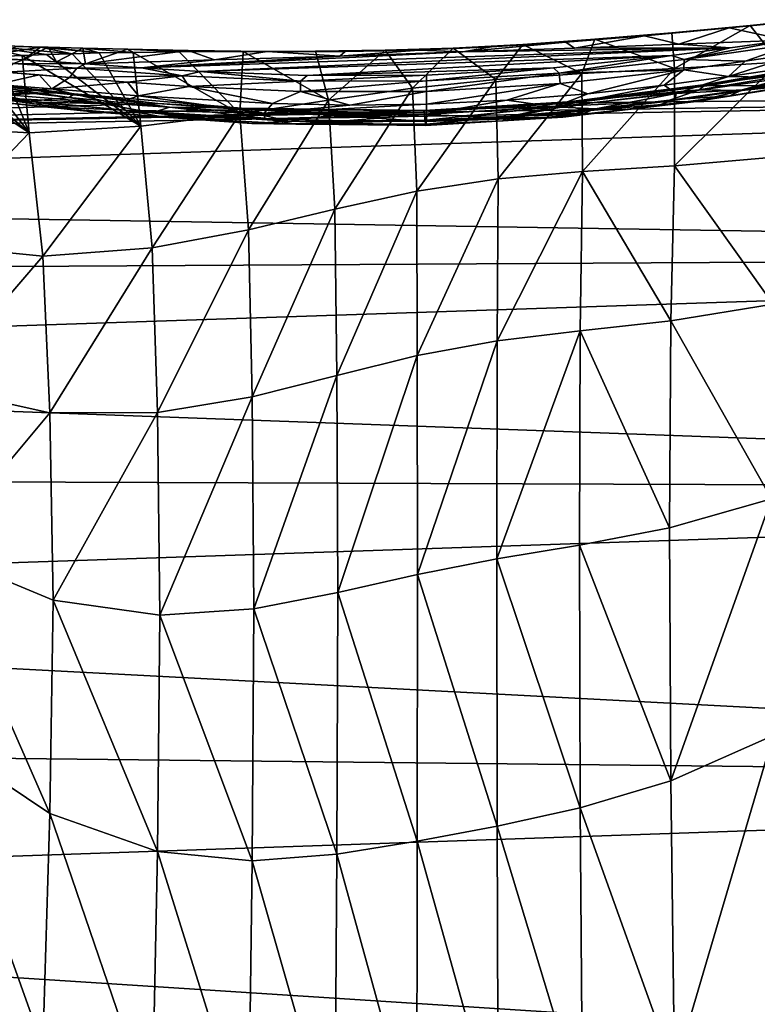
# Model space of a CAD drawing. Header units: millimetres. Extents: x -151 to 151, y -40 to 44.
# Tile 28 of 124: x -132 to -122, y 8 to 21. Entities that reach past the tile are written whole.
import ezdxf

# ---------------------------------------------------------------- set-up
doc = ezdxf.new("R2010")
doc.units = ezdxf.units.MM
doc.header["$LTSCALE"] = 45.597872
for name, color, linetype in [('280', 7, 'CONTINUOUS'), ('286', 7, 'CONTINUOUS'), ('299', 7, 'CONTINUOUS'), ('347', 7, 'CONTINUOUS'), ('348', 7, 'CONTINUOUS'), ('349', 7, 'CONTINUOUS'), ('350', 7, 'CONTINUOUS'), ('373', 7, 'CONTINUOUS'), ('374', 7, 'CONTINUOUS'), ('385', 7, 'CONTINUOUS'), ('386', 7, 'CONTINUOUS'), ('404', 7, 'CONTINUOUS'), ('405', 7, 'CONTINUOUS'), ('417', 7, 'CONTINUOUS'), ('418', 7, 'CONTINUOUS'), ('422', 7, 'CONTINUOUS'), ('481', 7, 'CONTINUOUS'), ('526', 7, 'CONTINUOUS'), ('527', 7, 'CONTINUOUS'), ('528', 7, 'CONTINUOUS')]:
    doc.layers.add(name, color=color, linetype=linetype)

msp = doc.modelspace()

# ---------------------------------------------------------------- linework, layer by layer
at = {"layer": '280', "color": 7, "linetype": 'CONTINUOUS', "true_color": 0xa2afbf}
for points in [[(-126.115, 20.479, -2.723), (-122.673, 20.533, -3.193), (-130.25, 20.276, -3.123), (-126.115, 20.479, -2.723)], [(-130.25, 20.276, -3.123), (-122.673, 20.533, -3.193), (-129.491, 20.229, -3.57), (-130.25, 20.276, -3.123)], [(-122.673, 20.533, -3.193), (-123.43, 20.434, -3.627), (-129.491, 20.229, -3.57), (-122.673, 20.533, -3.193)], [(-124.68, 20.53, -2.723), (-122.673, 20.533, -3.193), (-126.115, 20.479, -2.723), (-124.68, 20.53, -2.723)], [(-123.335, 20.58, -2.705), (-122.673, 20.533, -3.193), (-124.68, 20.53, -2.723), (-123.335, 20.58, -2.705)], [(-121.953, 20.633, -2.669), (-122.673, 20.533, -3.193), (-123.335, 20.58, -2.705), (-121.953, 20.633, -2.669)], [(-127.699, 20.426, -2.702), (-126.115, 20.479, -2.723), (-130.25, 20.276, -3.123), (-127.699, 20.426, -2.702)], [(-129.309, 20.376, -2.658), (-127.699, 20.426, -2.702), (-130.25, 20.276, -3.123), (-129.309, 20.376, -2.658)], [(-129.491, 20.229, -3.57), (-123.43, 20.434, -3.627), (-128.12, 20.175, -4.11), (-129.491, 20.229, -3.57)], [(-123.43, 20.434, -3.627), (-124.948, 20.274, -4.178), (-128.12, 20.175, -4.11), (-123.43, 20.434, -3.627)], [(-130.97, 20.326, -2.589), (-129.309, 20.376, -2.658), (-130.25, 20.276, -3.123), (-130.97, 20.326, -2.589)], [(-124.948, 20.274, -4.178), (-126.581, 20.181, -4.343), (-128.12, 20.175, -4.11), (-124.948, 20.274, -4.178)], [(-122.939, 20.047, -5.433), (-121.389, 20.317, -4.571), (-104.2, 20.034, -7.594), (-122.939, 20.047, -5.433)], [(-133.101, 20.17, -3.161), (-131.374, 19.954, -4.593), (-147.682, 19.734, -2.613), (-133.101, 20.17, -3.161)], [(-147.682, 19.294, -4.9), (-126.618, 19.703, -6.156), (-104.2, 20.034, -7.594), (-147.682, 19.294, -4.9)], [(-147.682, 18.589, -7.121), (-147.682, 19.294, -4.9), (-104.2, 20.034, -7.594), (-147.682, 18.589, -7.121)], [(-104.2, 17.876, -11.811), (-147.682, 18.589, -7.121), (-104.2, 20.034, -7.594), (-104.2, 17.876, -11.811)], [(-126.618, 19.703, -6.156), (-124.689, 19.825, -5.989), (-104.2, 20.034, -7.594), (-126.618, 19.703, -6.156)], [(-124.689, 19.825, -5.989), (-122.939, 20.047, -5.433), (-104.2, 20.034, -7.594), (-124.689, 19.825, -5.989)], [(-131.374, 19.954, -4.593), (-130.039, 19.815, -5.343), (-147.682, 19.294, -4.9), (-131.374, 19.954, -4.593)], [(-147.682, 19.734, -2.613), (-131.374, 19.954, -4.593), (-147.682, 19.294, -4.9), (-147.682, 19.734, -2.613)], [(-130.039, 19.815, -5.343), (-128.955, 19.737, -5.761), (-147.682, 19.294, -4.9), (-130.039, 19.815, -5.343)], [(-128.955, 19.737, -5.761), (-127.842, 19.696, -6.032), (-147.682, 19.294, -4.9), (-128.955, 19.737, -5.761)], [(-127.842, 19.696, -6.032), (-126.618, 19.703, -6.156), (-147.682, 19.294, -4.9), (-127.842, 19.696, -6.032)], [(-147.682, 17.63, -9.244), (-147.682, 18.589, -7.121), (-104.2, 17.876, -11.811), (-147.682, 17.63, -9.244)], [(-147.682, 16.429, -11.24), (-147.682, 17.63, -9.244), (-104.2, 17.876, -11.811), (-147.682, 16.429, -11.24)], [(-104.2, 14.844, -15.45), (-147.682, 16.429, -11.24), (-104.2, 17.876, -11.811), (-104.2, 14.844, -15.45)], [(-147.682, 15.004, -13.083), (-147.682, 16.429, -11.24), (-104.2, 14.844, -15.45), (-147.682, 15.004, -13.083)], [(-147.682, 13.372, -14.746), (-147.682, 15.004, -13.083), (-104.2, 14.844, -15.45), (-147.682, 13.372, -14.746)], [(-104.2, 11.086, -18.334), (-147.682, 13.372, -14.746), (-104.2, 14.844, -15.45), (-104.2, 11.086, -18.334)], [(-147.682, 11.558, -16.208), (-147.682, 13.372, -14.746), (-104.2, 11.086, -18.334), (-147.682, 11.558, -16.208)], [(-147.682, 9.585, -17.447), (-147.682, 11.558, -16.208), (-104.2, 11.086, -18.334), (-147.682, 9.585, -17.447)], [(-104.2, 6.787, -20.322), (-147.682, 9.585, -17.447), (-104.2, 11.086, -18.334), (-104.2, 6.787, -20.322)], [(-147.682, 7.481, -18.447), (-147.682, 9.585, -17.447), (-104.2, 6.787, -20.322), (-147.682, 7.481, -18.447)]]:
    msp.add_3dface(points, dxfattribs=at)
at = {"layer": '286', "color": 7, "linetype": 'CONTINUOUS', "true_color": 0xa2afbf}
for points in [[(-122.69, 20.789, -0.764), (-123.335, 20.58, -2.705), (-123.779, 20.687, -1.563), (-122.69, 20.789, -0.764)], [(-121.953, 20.633, -2.669), (-123.335, 20.58, -2.705), (-122.69, 20.789, -0.764), (-121.953, 20.633, -2.669)], [(-121.756, 20.881, 0.149), (-121.953, 20.633, -2.669), (-122.69, 20.789, -0.764), (-121.756, 20.881, 0.149)], [(-123.779, 20.687, -1.563), (-124.68, 20.53, -2.723), (-124.789, 20.605, -2.053), (-123.779, 20.687, -1.563)], [(-123.335, 20.58, -2.705), (-124.68, 20.53, -2.723), (-123.779, 20.687, -1.563), (-123.335, 20.58, -2.705)], [(-131.852, 20.549, 0.603), (-131.55, 20.541, 0.273), (-132.362, 20.414, -1.204), (-131.852, 20.549, 0.603)], [(-131.55, 20.541, 0.273), (-131.772, 20.379, -1.853), (-132.362, 20.414, -1.204), (-131.55, 20.541, 0.273)], [(-131.452, 20.539, 0.169), (-131.772, 20.379, -1.853), (-131.55, 20.541, 0.273), (-131.452, 20.539, 0.169)], [(-131.345, 20.352, -2.265), (-131.772, 20.379, -1.853), (-131.452, 20.539, 0.169), (-131.345, 20.352, -2.265)], [(-131.007, 20.528, -0.275), (-131.345, 20.352, -2.265), (-131.452, 20.539, 0.169), (-131.007, 20.528, -0.275)], [(-130.97, 20.326, -2.589), (-131.345, 20.352, -2.265), (-131.007, 20.528, -0.275), (-130.97, 20.326, -2.589)], [(-130.43, 20.514, -0.788), (-130.97, 20.326, -2.589), (-131.007, 20.528, -0.275), (-130.43, 20.514, -0.788)], [(-125.746, 20.544, -2.307), (-126.115, 20.479, -2.723), (-126.68, 20.504, -2.369), (-125.746, 20.544, -2.307)], [(-124.68, 20.53, -2.723), (-126.115, 20.479, -2.723), (-124.789, 20.605, -2.053), (-124.68, 20.53, -2.723)], [(-124.789, 20.605, -2.053), (-126.115, 20.479, -2.723), (-125.746, 20.544, -2.307), (-124.789, 20.605, -2.053)], [(-129.648, 20.498, -1.365), (-130.97, 20.326, -2.589), (-130.43, 20.514, -0.788), (-129.648, 20.498, -1.365)], [(-129.309, 20.376, -2.658), (-130.97, 20.326, -2.589), (-129.648, 20.498, -1.365), (-129.309, 20.376, -2.658)], [(-128.632, 20.484, -1.917), (-129.309, 20.376, -2.658), (-129.648, 20.498, -1.365), (-128.632, 20.484, -1.917)], [(-127.699, 20.426, -2.702), (-129.309, 20.376, -2.658), (-128.632, 20.484, -1.917), (-127.699, 20.426, -2.702)], [(-127.628, 20.484, -2.248), (-127.699, 20.426, -2.702), (-128.632, 20.484, -1.917), (-127.628, 20.484, -2.248)], [(-126.115, 20.479, -2.723), (-127.699, 20.426, -2.702), (-126.68, 20.504, -2.369), (-126.115, 20.479, -2.723)], [(-126.68, 20.504, -2.369), (-127.699, 20.426, -2.702), (-127.628, 20.484, -2.248), (-126.68, 20.504, -2.369)]]:
    msp.add_3dface(points, dxfattribs=at)
at = {"layer": '299', "color": 7, "linetype": 'CONTINUOUS', "true_color": 0xa2afbf}
for points in [[(-122.417, 20.82, -0.245), (-123.424, 20.727, -1.124), (-123.39, 20.266, 3.266), (-122.417, 20.82, -0.245)], [(-122.049, 20.35, 4.302), (-122.417, 20.82, -0.245), (-123.39, 20.266, 3.266), (-122.049, 20.35, 4.302)], [(-121.66, 20.895, 0.619), (-122.417, 20.82, -0.245), (-122.049, 20.35, 4.302), (-121.66, 20.895, 0.619)], [(-123.424, 20.727, -1.124), (-124.415, 20.643, -1.72), (-123.39, 20.266, 3.266), (-123.424, 20.727, -1.124)], [(-126.239, 20.53, -2.179), (-127.113, 20.502, -2.12), (-126.763, 20.012, 2.213), (-126.239, 20.53, -2.179)], [(-125.692, 20.126, 2.336), (-126.239, 20.53, -2.179), (-126.763, 20.012, 2.213), (-125.692, 20.126, 2.336)], [(-125.342, 20.577, -2.052), (-126.239, 20.53, -2.179), (-125.692, 20.126, 2.336), (-125.342, 20.577, -2.052)], [(-124.586, 20.203, 2.662), (-125.342, 20.577, -2.052), (-125.692, 20.126, 2.336), (-124.586, 20.203, 2.662)], [(-124.415, 20.643, -1.72), (-125.342, 20.577, -2.052), (-124.586, 20.203, 2.662), (-124.415, 20.643, -1.72)], [(-123.39, 20.266, 3.266), (-124.415, 20.643, -1.72), (-124.586, 20.203, 2.662), (-123.39, 20.266, 3.266)], [(-132.447, 20.409, 2.747), (-132.818, 20.399, 3.416), (-131.695, 19.438, 4.548), (-132.447, 20.409, 2.747)], [(-132.092, 20.422, 2.144), (-132.447, 20.409, 2.747), (-131.695, 19.438, 4.548), (-132.092, 20.422, 2.144)], [(-131.784, 20.434, 1.655), (-132.092, 20.422, 2.144), (-131.695, 19.438, 4.548), (-131.784, 20.434, 1.655)], [(-131.474, 20.446, 1.194), (-131.784, 20.434, 1.655), (-130.26, 19.526, 3.285), (-131.474, 20.446, 1.194)], [(-130.26, 19.526, 3.285), (-131.784, 20.434, 1.655), (-131.695, 19.438, 4.548), (-130.26, 19.526, 3.285)], [(-131.143, 20.456, 0.739), (-131.474, 20.446, 1.194), (-130.26, 19.526, 3.285), (-131.143, 20.456, 0.739)], [(-130.797, 20.466, 0.302), (-131.143, 20.456, 0.739), (-130.26, 19.526, 3.285), (-130.797, 20.466, 0.302)], [(-130.356, 20.474, -0.196), (-130.797, 20.466, 0.302), (-130.26, 19.526, 3.285), (-130.356, 20.474, -0.196)], [(-129.766, 20.481, -0.767), (-130.356, 20.474, -0.196), (-128.987, 19.683, 2.595), (-129.766, 20.481, -0.767)], [(-128.987, 19.683, 2.595), (-130.356, 20.474, -0.196), (-130.26, 19.526, 3.285), (-128.987, 19.683, 2.595)], [(-128.941, 20.484, -1.39), (-129.766, 20.481, -0.767), (-128.987, 19.683, 2.595), (-128.941, 20.484, -1.39)], [(-127.844, 19.857, 2.282), (-128.941, 20.484, -1.39), (-128.987, 19.683, 2.595), (-127.844, 19.857, 2.282)], [(-128.012, 20.488, -1.867), (-128.941, 20.484, -1.39), (-127.844, 19.857, 2.282), (-128.012, 20.488, -1.867)], [(-127.113, 20.502, -2.12), (-128.012, 20.488, -1.867), (-127.844, 19.857, 2.282), (-127.113, 20.502, -2.12)], [(-126.763, 20.012, 2.213), (-127.113, 20.502, -2.12), (-127.844, 19.857, 2.282), (-126.763, 20.012, 2.213)], [(-131.695, 19.438, 4.548), (-133.135, 20.395, 4.022), (-133.276, 19.527, 6.555), (-131.695, 19.438, 4.548)], [(-132.818, 20.399, 3.416), (-133.135, 20.395, 4.022), (-131.695, 19.438, 4.548), (-132.818, 20.399, 3.416)], [(-122.049, 20.35, 4.302), (-123.39, 20.266, 3.266), (-123.391, 19.013, 7.396), (-122.049, 20.35, 4.302)], [(-122.057, 19.129, 8.219), (-122.049, 20.35, 4.302), (-123.391, 19.013, 7.396), (-122.057, 19.129, 8.219)], [(-124.586, 20.203, 2.662), (-125.692, 20.126, 2.336), (-125.661, 18.847, 6.618), (-124.586, 20.203, 2.662)], [(-124.574, 18.941, 6.91), (-124.586, 20.203, 2.662), (-125.661, 18.847, 6.618), (-124.574, 18.941, 6.91)], [(-123.39, 20.266, 3.266), (-124.586, 20.203, 2.662), (-124.574, 18.941, 6.91), (-123.39, 20.266, 3.266)], [(-123.391, 19.013, 7.396), (-123.39, 20.266, 3.266), (-124.574, 18.941, 6.91), (-123.391, 19.013, 7.396)], [(-125.692, 20.126, 2.336), (-126.763, 20.012, 2.213), (-126.708, 18.69, 6.446), (-125.692, 20.126, 2.336)], [(-125.661, 18.847, 6.618), (-125.692, 20.126, 2.336), (-126.708, 18.69, 6.446), (-125.661, 18.847, 6.618)], [(-126.763, 20.012, 2.213), (-127.844, 19.857, 2.282), (-127.762, 18.457, 6.378), (-126.763, 20.012, 2.213)], [(-126.708, 18.69, 6.446), (-126.763, 20.012, 2.213), (-127.762, 18.457, 6.378), (-126.708, 18.69, 6.446)], [(-127.844, 19.857, 2.282), (-128.987, 19.683, 2.595), (-128.874, 18.19, 6.47), (-127.844, 19.857, 2.282)], [(-127.762, 18.457, 6.378), (-127.844, 19.857, 2.282), (-128.874, 18.19, 6.47), (-127.762, 18.457, 6.378)], [(-128.987, 19.683, 2.595), (-130.26, 19.526, 3.285), (-130.113, 17.958, 6.848), (-128.987, 19.683, 2.595)], [(-128.874, 18.19, 6.47), (-128.987, 19.683, 2.595), (-130.113, 17.958, 6.848), (-128.874, 18.19, 6.47)], [(-131.695, 19.438, 4.548), (-133.276, 19.527, 6.555), (-133.073, 18.008, 9.183), (-131.695, 19.438, 4.548)], [(-130.26, 19.526, 3.285), (-131.695, 19.438, 4.548), (-131.519, 17.853, 7.695), (-130.26, 19.526, 3.285)], [(-130.113, 17.958, 6.848), (-130.26, 19.526, 3.285), (-131.519, 17.853, 7.695), (-130.113, 17.958, 6.848)], [(-131.519, 17.853, 7.695), (-131.695, 19.438, 4.548), (-133.073, 18.008, 9.183), (-131.519, 17.853, 7.695)], [(-123.391, 19.013, 7.396), (-124.574, 18.941, 6.91), (-123.437, 17.019, 11.122), (-123.391, 19.013, 7.396)], [(-122.12, 17.233, 11.704), (-123.391, 19.013, 7.396), (-123.437, 17.019, 11.122), (-122.12, 17.233, 11.704)], [(-122.057, 19.129, 8.219), (-123.391, 19.013, 7.396), (-122.12, 17.233, 11.704), (-122.057, 19.129, 8.219)], [(-124.574, 18.941, 6.91), (-125.661, 18.847, 6.618), (-125.673, 16.761, 10.54), (-124.574, 18.941, 6.91)], [(-124.604, 16.891, 10.776), (-124.574, 18.941, 6.91), (-125.673, 16.761, 10.54), (-124.604, 16.891, 10.776)], [(-123.437, 17.019, 11.122), (-124.574, 18.941, 6.91), (-124.604, 16.891, 10.776), (-123.437, 17.019, 11.122)], [(-125.661, 18.847, 6.618), (-126.708, 18.69, 6.446), (-126.702, 16.575, 10.346), (-125.661, 18.847, 6.618)], [(-125.673, 16.761, 10.54), (-125.661, 18.847, 6.618), (-126.702, 16.575, 10.346), (-125.673, 16.761, 10.54)], [(-126.708, 18.69, 6.446), (-127.762, 18.457, 6.378), (-127.736, 16.318, 10.178), (-126.708, 18.69, 6.446)], [(-126.702, 16.575, 10.346), (-126.708, 18.69, 6.446), (-127.736, 16.318, 10.178), (-126.702, 16.575, 10.346)], [(-127.762, 18.457, 6.378), (-128.874, 18.19, 6.47), (-128.827, 16.042, 10.093), (-127.762, 18.457, 6.378)], [(-127.736, 16.318, 10.178), (-127.762, 18.457, 6.378), (-128.827, 16.042, 10.093), (-127.736, 16.318, 10.178)], [(-128.874, 18.19, 6.47), (-130.113, 17.958, 6.848), (-130.044, 15.839, 10.209), (-128.874, 18.19, 6.47)], [(-128.827, 16.042, 10.093), (-128.874, 18.19, 6.47), (-130.044, 15.839, 10.209), (-128.827, 16.042, 10.093)], [(-131.519, 17.853, 7.695), (-133.073, 18.008, 9.183), (-132.961, 16.176, 11.719), (-131.519, 17.853, 7.695)], [(-130.113, 17.958, 6.848), (-131.519, 17.853, 7.695), (-131.428, 15.834, 10.695), (-130.113, 17.958, 6.848)], [(-130.044, 15.839, 10.209), (-130.113, 17.958, 6.848), (-131.428, 15.834, 10.695), (-130.044, 15.839, 10.209)], [(-131.428, 15.834, 10.695), (-131.519, 17.853, 7.695), (-132.961, 16.176, 11.719), (-131.428, 15.834, 10.695)], [(-122.12, 17.233, 11.704), (-123.437, 17.019, 11.122), (-122.143, 14.729, 14.74), (-122.12, 17.233, 11.704)], [(-123.437, 17.019, 11.122), (-124.604, 16.891, 10.776), (-123.454, 14.355, 14.366), (-123.437, 17.019, 11.122)], [(-122.143, 14.729, 14.74), (-123.437, 17.019, 11.122), (-123.454, 14.355, 14.366), (-122.143, 14.729, 14.74)], [(-124.604, 16.891, 10.776), (-125.673, 16.761, 10.54), (-125.676, 13.955, 13.964), (-124.604, 16.891, 10.776)], [(-124.613, 14.133, 14.143), (-124.604, 16.891, 10.776), (-125.676, 13.955, 13.964), (-124.613, 14.133, 14.143)], [(-123.454, 14.355, 14.366), (-124.604, 16.891, 10.776), (-124.613, 14.133, 14.143), (-123.454, 14.355, 14.366)], [(-125.673, 16.761, 10.54), (-126.702, 16.575, 10.346), (-126.697, 13.757, 13.765), (-125.673, 16.761, 10.54)], [(-125.676, 13.955, 13.964), (-125.673, 16.761, 10.54), (-126.697, 13.757, 13.765), (-125.676, 13.955, 13.964)], [(-126.702, 16.575, 10.346), (-127.736, 16.318, 10.178), (-127.724, 13.525, 13.531), (-126.702, 16.575, 10.346)], [(-126.697, 13.757, 13.765), (-126.702, 16.575, 10.346), (-127.724, 13.525, 13.531), (-126.697, 13.757, 13.765)], [(-127.736, 16.318, 10.178), (-128.827, 16.042, 10.093), (-128.806, 13.314, 13.319), (-127.736, 16.318, 10.178)], [(-127.724, 13.525, 13.531), (-127.736, 16.318, 10.178), (-128.806, 13.314, 13.319), (-127.724, 13.525, 13.531)], [(-131.428, 15.834, 10.695), (-132.961, 16.176, 11.719), (-132.913, 14.059, 14.061), (-131.428, 15.834, 10.695)], [(-128.827, 16.042, 10.093), (-130.044, 15.839, 10.209), (-130.015, 13.232, 13.236), (-128.827, 16.042, 10.093)], [(-128.806, 13.314, 13.319), (-128.827, 16.042, 10.093), (-130.015, 13.232, 13.236), (-128.806, 13.314, 13.319)], [(-130.044, 15.839, 10.209), (-131.428, 15.834, 10.695), (-131.389, 13.426, 13.429), (-130.044, 15.839, 10.209)], [(-130.015, 13.232, 13.236), (-130.044, 15.839, 10.209), (-131.389, 13.426, 13.429), (-130.015, 13.232, 13.236)], [(-131.389, 13.426, 13.429), (-131.428, 15.834, 10.695), (-132.913, 14.059, 14.061), (-131.389, 13.426, 13.429)], [(-122.143, 14.729, 14.74), (-123.454, 14.355, 14.366), (-123.438, 11.1, 17.033), (-122.143, 14.729, 14.74)], [(-122.12, 11.683, 17.247), (-122.143, 14.729, 14.74), (-123.438, 11.1, 17.033), (-122.12, 11.683, 17.247)], [(-123.454, 14.355, 14.366), (-124.613, 14.133, 14.143), (-123.438, 11.1, 17.033), (-123.454, 14.355, 14.366)], [(-124.613, 14.133, 14.143), (-125.676, 13.955, 13.964), (-124.604, 10.754, 16.905), (-124.613, 14.133, 14.143)], [(-123.438, 11.1, 17.033), (-124.613, 14.133, 14.143), (-124.604, 10.754, 16.905), (-123.438, 11.1, 17.033)], [(-131.429, 10.678, 15.847), (-132.913, 14.059, 14.061), (-132.963, 11.705, 16.188), (-131.429, 10.678, 15.847)], [(-131.389, 13.426, 13.429), (-132.913, 14.059, 14.061), (-131.429, 10.678, 15.847), (-131.389, 13.426, 13.429)], [(-125.676, 13.955, 13.964), (-126.697, 13.757, 13.765), (-125.674, 10.518, 16.775), (-125.676, 13.955, 13.964)], [(-124.604, 10.754, 16.905), (-125.676, 13.955, 13.964), (-125.674, 10.518, 16.775), (-124.604, 10.754, 16.905)], [(-126.697, 13.757, 13.765), (-127.724, 13.525, 13.531), (-126.702, 10.324, 16.589), (-126.697, 13.757, 13.765)], [(-125.674, 10.518, 16.775), (-126.697, 13.757, 13.765), (-126.702, 10.324, 16.589), (-125.674, 10.518, 16.775)], [(-127.724, 13.525, 13.531), (-128.806, 13.314, 13.319), (-127.736, 10.156, 16.333), (-127.724, 13.525, 13.531)], [(-126.702, 10.324, 16.589), (-127.724, 13.525, 13.531), (-127.736, 10.156, 16.333), (-126.702, 10.324, 16.589)], [(-130.045, 10.19, 15.854), (-131.389, 13.426, 13.429), (-131.429, 10.678, 15.847), (-130.045, 10.19, 15.854)], [(-130.015, 13.232, 13.236), (-131.389, 13.426, 13.429), (-130.045, 10.19, 15.854), (-130.015, 13.232, 13.236)], [(-128.806, 13.314, 13.319), (-130.015, 13.232, 13.236), (-128.827, 10.072, 16.057), (-128.806, 13.314, 13.319)], [(-127.736, 10.156, 16.333), (-128.806, 13.314, 13.319), (-128.827, 10.072, 16.057), (-127.736, 10.156, 16.333)], [(-128.827, 10.072, 16.057), (-130.015, 13.232, 13.236), (-130.045, 10.19, 15.854), (-128.827, 10.072, 16.057)], [(-133.075, 9.168, 18.018), (-131.52, 7.676, 17.864), (-132.963, 11.705, 16.188), (-133.075, 9.168, 18.018)], [(-131.52, 7.676, 17.864), (-131.429, 10.678, 15.847), (-132.963, 11.705, 16.188), (-131.52, 7.676, 17.864)], [(-123.391, 7.372, 19.023), (-122.12, 11.683, 17.247), (-123.438, 11.1, 17.033), (-123.391, 7.372, 19.023)], [(-123.391, 7.372, 19.023), (-122.058, 8.195, 19.139), (-122.12, 11.683, 17.247), (-123.391, 7.372, 19.023)], [(-123.391, 7.372, 19.023), (-123.438, 11.1, 17.033), (-124.604, 10.754, 16.905), (-123.391, 7.372, 19.023)], [(-131.52, 7.676, 17.864), (-130.114, 6.827, 17.969), (-131.429, 10.678, 15.847), (-131.52, 7.676, 17.864)], [(-130.114, 6.827, 17.969), (-130.045, 10.19, 15.854), (-131.429, 10.678, 15.847), (-130.114, 6.827, 17.969)], [(-124.574, 6.886, 18.951), (-124.604, 10.754, 16.905), (-125.674, 10.518, 16.775), (-124.574, 6.886, 18.951)], [(-124.574, 6.886, 18.951), (-123.391, 7.372, 19.023), (-124.604, 10.754, 16.905), (-124.574, 6.886, 18.951)], [(-125.661, 6.593, 18.857), (-125.674, 10.518, 16.775), (-126.702, 10.324, 16.589), (-125.661, 6.593, 18.857)], [(-125.661, 6.593, 18.857), (-124.574, 6.886, 18.951), (-125.674, 10.518, 16.775), (-125.661, 6.593, 18.857)], [(-126.708, 6.421, 18.7), (-126.702, 10.324, 16.589), (-127.736, 10.156, 16.333), (-126.708, 6.421, 18.7)], [(-126.708, 6.421, 18.7), (-125.661, 6.593, 18.857), (-126.702, 10.324, 16.589), (-126.708, 6.421, 18.7)], [(-130.114, 6.827, 17.969), (-128.875, 6.448, 18.201), (-130.045, 10.19, 15.854), (-130.114, 6.827, 17.969)], [(-128.875, 6.448, 18.201), (-128.827, 10.072, 16.057), (-130.045, 10.19, 15.854), (-128.875, 6.448, 18.201)], [(-127.762, 6.354, 18.468), (-127.736, 10.156, 16.333), (-128.827, 10.072, 16.057), (-127.762, 6.354, 18.468)], [(-127.762, 6.354, 18.468), (-126.708, 6.421, 18.7), (-127.736, 10.156, 16.333), (-127.762, 6.354, 18.468)], [(-128.875, 6.448, 18.201), (-127.762, 6.354, 18.468), (-128.827, 10.072, 16.057), (-128.875, 6.448, 18.201)], [(-133.271, 6.53, 19.534), (-131.693, 4.526, 19.446), (-133.075, 9.168, 18.018), (-133.271, 6.53, 19.534)], [(-133.075, 9.168, 18.018), (-131.693, 4.526, 19.446), (-131.52, 7.676, 17.864), (-133.075, 9.168, 18.018)]]:
    msp.add_3dface(points, dxfattribs=at)
at = {"layer": '347', "color": 7, "linetype": 'CONTINUOUS', "true_color": 0xa2afbf}
for points in [[(-132.858, 20.084, -2.904), (-132.739, 19.963, -2.776), (-131.671, 19.848, -3.718), (-132.858, 20.084, -2.904)], [(-131.181, 19.893, -4.286), (-132.858, 20.084, -2.904), (-131.671, 19.848, -3.718), (-131.181, 19.893, -4.286)], [(-130.113, 19.694, -4.704), (-131.181, 19.893, -4.286), (-131.671, 19.848, -3.718), (-130.113, 19.694, -4.704)], [(-129.892, 19.769, -5.006), (-131.181, 19.893, -4.286), (-130.113, 19.694, -4.704), (-129.892, 19.769, -5.006)], [(-128.35, 19.59, -5.364), (-129.892, 19.769, -5.006), (-130.113, 19.694, -4.704), (-128.35, 19.59, -5.364)], [(-128.849, 19.7, -5.407), (-129.892, 19.769, -5.006), (-128.35, 19.59, -5.364), (-128.849, 19.7, -5.407)], [(-127.78, 19.665, -5.665), (-128.849, 19.7, -5.407), (-128.35, 19.59, -5.364), (-127.78, 19.665, -5.665)], [(-126.599, 19.585, -5.608), (-127.78, 19.665, -5.665), (-128.35, 19.59, -5.364), (-126.599, 19.585, -5.608)], [(-126.607, 19.673, -5.783), (-127.78, 19.665, -5.665), (-126.599, 19.585, -5.608), (-126.607, 19.673, -5.783)]]:
    msp.add_3dface(points, dxfattribs=at)
at = {"layer": '348', "color": 7, "linetype": 'CONTINUOUS', "true_color": 0xa2afbf}
for points in [[(-132.116, 20.06, -2.171), (-132.007, 20.218, -2.077), (-131.566, 20.183, -2.501), (-132.116, 20.06, -2.171)], [(-132.116, 20.06, -2.171), (-131.566, 20.183, -2.501), (-131.403, 20.004, -2.824), (-132.116, 20.06, -2.171)], [(-131.566, 20.183, -2.501), (-131.179, 20.152, -2.835), (-131.403, 20.004, -2.824), (-131.566, 20.183, -2.501)], [(-131.179, 20.152, -2.835), (-130.432, 20.092, -3.385), (-131.403, 20.004, -2.824), (-131.179, 20.152, -2.835)], [(-131.403, 20.004, -2.824), (-130.432, 20.092, -3.385), (-130.289, 19.915, -3.626), (-131.403, 20.004, -2.824)], [(-130.432, 20.092, -3.385), (-129.641, 20.036, -3.848), (-130.289, 19.915, -3.626), (-130.432, 20.092, -3.385)], [(-130.289, 19.915, -3.626), (-129.641, 20.036, -3.848), (-128.566, 19.816, -4.42), (-130.289, 19.915, -3.626)], [(-129.641, 20.036, -3.848), (-128.204, 19.969, -4.409), (-128.566, 19.816, -4.42), (-129.641, 20.036, -3.848)], [(-128.566, 19.816, -4.42), (-128.204, 19.969, -4.409), (-127.569, 19.796, -4.664), (-128.566, 19.816, -4.42)], [(-128.204, 19.969, -4.409), (-126.583, 19.971, -4.653), (-127.569, 19.796, -4.664), (-128.204, 19.969, -4.409)], [(-127.569, 19.796, -4.664), (-126.583, 19.971, -4.653), (-126.582, 19.808, -4.762), (-127.569, 19.796, -4.664)]]:
    msp.add_3dface(points, dxfattribs=at)
at = {"layer": '349', "color": 7, "linetype": 'CONTINUOUS', "true_color": 0xa2afbf}
for points in [[(-121.579, 20.241, -4.265), (-123.076, 19.992, -5.093), (-122.521, 19.983, -4.633), (-121.579, 20.241, -4.265)], [(-121.082, 20.229, -3.688), (-121.579, 20.241, -4.265), (-122.521, 19.983, -4.633), (-121.082, 20.229, -3.688)], [(-123.076, 19.992, -5.093), (-124.758, 19.787, -5.624), (-123.502, 19.84, -5.078), (-123.076, 19.992, -5.093)], [(-122.521, 19.983, -4.633), (-123.076, 19.992, -5.093), (-123.502, 19.84, -5.078), (-122.521, 19.983, -4.633)], [(-124.758, 19.787, -5.624), (-126.607, 19.673, -5.783), (-125.565, 19.633, -5.569), (-124.758, 19.787, -5.624)], [(-124.527, 19.72, -5.394), (-124.758, 19.787, -5.624), (-125.565, 19.633, -5.569), (-124.527, 19.72, -5.394)], [(-123.502, 19.84, -5.078), (-124.758, 19.787, -5.624), (-124.527, 19.72, -5.394), (-123.502, 19.84, -5.078)], [(-126.607, 19.673, -5.783), (-126.599, 19.585, -5.608), (-125.565, 19.633, -5.569), (-126.607, 19.673, -5.783)]]:
    msp.add_3dface(points, dxfattribs=at)
at = {"layer": '350', "color": 7, "linetype": 'CONTINUOUS', "true_color": 0xa2afbf}
for points in [[(-121.529, 20.337, -2.932), (-122.696, 20.163, -3.743), (-121.736, 20.474, -2.917), (-121.529, 20.337, -2.932)], [(-121.736, 20.474, -2.917), (-122.696, 20.163, -3.743), (-122.483, 20.362, -3.457), (-121.736, 20.474, -2.917)], [(-122.483, 20.362, -3.457), (-122.696, 20.163, -3.743), (-123.271, 20.251, -3.906), (-122.483, 20.362, -3.457)], [(-123.271, 20.251, -3.906), (-124.507, 19.941, -4.509), (-124.863, 20.073, -4.48), (-123.271, 20.251, -3.906)], [(-123.524, 20.051, -4.162), (-124.507, 19.941, -4.509), (-123.271, 20.251, -3.906), (-123.524, 20.051, -4.162)], [(-122.696, 20.163, -3.743), (-123.524, 20.051, -4.162), (-123.271, 20.251, -3.906), (-122.696, 20.163, -3.743)], [(-126.582, 19.808, -4.762), (-126.583, 19.971, -4.653), (-124.863, 20.073, -4.48), (-126.582, 19.808, -4.762)], [(-125.547, 19.857, -4.715), (-126.582, 19.808, -4.762), (-124.863, 20.073, -4.48), (-125.547, 19.857, -4.715)], [(-124.507, 19.941, -4.509), (-125.547, 19.857, -4.715), (-124.863, 20.073, -4.48), (-124.507, 19.941, -4.509)]]:
    msp.add_3dface(points, dxfattribs=at)
at = {"layer": '373', "color": 7, "linetype": 'CONTINUOUS', "true_color": 0xa2afbf}
for points in [[(-132.5, 19.876, -2.532), (-132.347, 19.9, -2.384), (-131.612, 19.834, -3.053), (-132.5, 19.876, -2.532)], [(-132.5, 19.876, -2.532), (-131.612, 19.834, -3.053), (-131.463, 19.775, -3.443), (-132.5, 19.876, -2.532)], [(-131.612, 19.834, -3.053), (-130.459, 19.731, -3.875), (-131.463, 19.775, -3.443), (-131.612, 19.834, -3.053)], [(-131.463, 19.775, -3.443), (-130.459, 19.731, -3.875), (-129.957, 19.641, -4.392), (-131.463, 19.775, -3.443)], [(-130.459, 19.731, -3.875), (-128.663, 19.617, -4.695), (-129.957, 19.641, -4.392), (-130.459, 19.731, -3.875)], [(-129.957, 19.641, -4.392), (-128.663, 19.617, -4.695), (-128.264, 19.549, -5.024), (-129.957, 19.641, -4.392)], [(-128.663, 19.617, -4.695), (-127.619, 19.592, -4.948), (-128.264, 19.549, -5.024), (-128.663, 19.617, -4.695)], [(-126.584, 19.603, -5.05), (-126.588, 19.549, -5.256), (-128.264, 19.549, -5.024), (-126.584, 19.603, -5.05)], [(-127.619, 19.592, -4.948), (-126.584, 19.603, -5.05), (-128.264, 19.549, -5.024), (-127.619, 19.592, -4.948)]]:
    msp.add_3dface(points, dxfattribs=at)
at = {"layer": '374', "color": 7, "linetype": 'CONTINUOUS', "true_color": 0xa2afbf}
for points in [[(-122.521, 19.99, -3.996), (-121.313, 20.181, -3.163), (-121.287, 20.141, -3.415), (-122.521, 19.99, -3.996)], [(-122.678, 19.916, -4.323), (-122.521, 19.99, -3.996), (-121.287, 20.141, -3.415), (-122.678, 19.916, -4.323)], [(-123.621, 19.784, -4.751), (-123.383, 19.868, -4.428), (-122.678, 19.916, -4.323), (-123.621, 19.784, -4.751)], [(-123.383, 19.868, -4.428), (-122.521, 19.99, -3.996), (-122.678, 19.916, -4.323), (-123.383, 19.868, -4.428)], [(-124.605, 19.674, -5.053), (-124.409, 19.747, -4.788), (-123.621, 19.784, -4.751), (-124.605, 19.674, -5.053)], [(-124.409, 19.747, -4.788), (-123.383, 19.868, -4.428), (-123.621, 19.784, -4.751), (-124.409, 19.747, -4.788)], [(-126.588, 19.549, -5.256), (-126.584, 19.603, -5.05), (-125.499, 19.655, -5.001), (-126.588, 19.549, -5.256)], [(-126.588, 19.549, -5.256), (-125.499, 19.655, -5.001), (-125.599, 19.594, -5.22), (-126.588, 19.549, -5.256)], [(-125.599, 19.594, -5.22), (-125.499, 19.655, -5.001), (-124.605, 19.674, -5.053), (-125.599, 19.594, -5.22)], [(-125.499, 19.655, -5.001), (-124.409, 19.747, -4.788), (-124.605, 19.674, -5.053), (-125.499, 19.655, -5.001)]]:
    msp.add_3dface(points, dxfattribs=at)
at = {"layer": '385', "color": 7, "linetype": 'CONTINUOUS', "true_color": 0xa2afbf}
for points in [[(-132.116, 20.06, -2.171), (-131.403, 20.004, -2.824), (-132.222, 19.951, -2.266), (-132.116, 20.06, -2.171)], [(-132.347, 19.9, -2.384), (-132.222, 19.951, -2.266), (-130.579, 19.812, -3.603), (-132.347, 19.9, -2.384)], [(-131.612, 19.834, -3.053), (-132.347, 19.9, -2.384), (-130.579, 19.812, -3.603), (-131.612, 19.834, -3.053)], [(-132.222, 19.951, -2.266), (-131.403, 20.004, -2.824), (-130.579, 19.812, -3.603), (-132.222, 19.951, -2.266)], [(-131.403, 20.004, -2.824), (-130.289, 19.915, -3.626), (-130.579, 19.812, -3.603), (-131.403, 20.004, -2.824)], [(-130.289, 19.915, -3.626), (-128.67, 19.692, -4.52), (-130.579, 19.812, -3.603), (-130.289, 19.915, -3.626)], [(-130.289, 19.915, -3.626), (-128.566, 19.816, -4.42), (-128.67, 19.692, -4.52), (-130.289, 19.915, -3.626)], [(-130.459, 19.731, -3.875), (-131.612, 19.834, -3.053), (-130.579, 19.812, -3.603), (-130.459, 19.731, -3.875)], [(-128.67, 19.692, -4.52), (-130.459, 19.731, -3.875), (-130.579, 19.812, -3.603), (-128.67, 19.692, -4.52)], [(-128.566, 19.816, -4.42), (-127.569, 19.796, -4.664), (-128.67, 19.692, -4.52), (-128.566, 19.816, -4.42)], [(-127.569, 19.796, -4.664), (-126.582, 19.808, -4.762), (-128.67, 19.692, -4.52), (-127.569, 19.796, -4.664)], [(-126.582, 19.808, -4.762), (-126.581, 19.68, -4.887), (-128.67, 19.692, -4.52), (-126.582, 19.808, -4.762)], [(-128.663, 19.617, -4.695), (-130.459, 19.731, -3.875), (-128.67, 19.692, -4.52), (-128.663, 19.617, -4.695)], [(-126.581, 19.68, -4.887), (-128.663, 19.617, -4.695), (-128.67, 19.692, -4.52), (-126.581, 19.68, -4.887)], [(-127.619, 19.592, -4.948), (-128.663, 19.617, -4.695), (-126.581, 19.68, -4.887), (-127.619, 19.592, -4.948)], [(-126.584, 19.603, -5.05), (-127.619, 19.592, -4.948), (-126.581, 19.68, -4.887), (-126.584, 19.603, -5.05)]]:
    msp.add_3dface(points, dxfattribs=at)
at = {"layer": '386', "color": 7, "linetype": 'CONTINUOUS', "true_color": 0xa2afbf}
for points in [[(-122.696, 20.163, -3.743), (-121.529, 20.337, -2.932), (-121.943, 20.15, -3.425), (-122.696, 20.163, -3.743)], [(-123.524, 20.051, -4.162), (-122.696, 20.163, -3.743), (-123.369, 19.944, -4.239), (-123.524, 20.051, -4.162)], [(-122.696, 20.163, -3.743), (-121.943, 20.15, -3.425), (-123.369, 19.944, -4.239), (-122.696, 20.163, -3.743)], [(-121.943, 20.15, -3.425), (-122.521, 19.99, -3.996), (-123.369, 19.944, -4.239), (-121.943, 20.15, -3.425)], [(-121.313, 20.181, -3.163), (-122.521, 19.99, -3.996), (-121.943, 20.15, -3.425), (-121.313, 20.181, -3.163)], [(-124.507, 19.941, -4.509), (-123.524, 20.051, -4.162), (-124.936, 19.774, -4.744), (-124.507, 19.941, -4.509)], [(-123.524, 20.051, -4.162), (-123.369, 19.944, -4.239), (-124.936, 19.774, -4.744), (-123.524, 20.051, -4.162)], [(-125.547, 19.857, -4.715), (-124.507, 19.941, -4.509), (-124.936, 19.774, -4.744), (-125.547, 19.857, -4.715)], [(-123.369, 19.944, -4.239), (-124.409, 19.747, -4.788), (-124.936, 19.774, -4.744), (-123.369, 19.944, -4.239)], [(-123.383, 19.868, -4.428), (-124.409, 19.747, -4.788), (-123.369, 19.944, -4.239), (-123.383, 19.868, -4.428)], [(-122.521, 19.99, -3.996), (-123.383, 19.868, -4.428), (-123.369, 19.944, -4.239), (-122.521, 19.99, -3.996)], [(-125.499, 19.655, -5.001), (-126.584, 19.603, -5.05), (-124.936, 19.774, -4.744), (-125.499, 19.655, -5.001)], [(-126.584, 19.603, -5.05), (-126.581, 19.68, -4.887), (-124.936, 19.774, -4.744), (-126.584, 19.603, -5.05)], [(-126.582, 19.808, -4.762), (-125.547, 19.857, -4.715), (-126.581, 19.68, -4.887), (-126.582, 19.808, -4.762)], [(-126.581, 19.68, -4.887), (-125.547, 19.857, -4.715), (-124.936, 19.774, -4.744), (-126.581, 19.68, -4.887)], [(-124.409, 19.747, -4.788), (-125.499, 19.655, -5.001), (-124.936, 19.774, -4.744), (-124.409, 19.747, -4.788)]]:
    msp.add_3dface(points, dxfattribs=at)
at = {"layer": '404', "color": 7, "linetype": 'CONTINUOUS', "true_color": 0xa2afbf}
for points in [[(-131.671, 19.848, -3.718), (-132.739, 19.963, -2.776), (-130.874, 19.71, -4.076), (-131.671, 19.848, -3.718)], [(-132.739, 19.963, -2.776), (-132.627, 19.888, -2.658), (-130.874, 19.71, -4.076), (-132.739, 19.963, -2.776)], [(-132.5, 19.876, -2.532), (-131.463, 19.775, -3.443), (-132.627, 19.888, -2.658), (-132.5, 19.876, -2.532)], [(-132.627, 19.888, -2.658), (-131.463, 19.775, -3.443), (-130.874, 19.71, -4.076), (-132.627, 19.888, -2.658)], [(-130.113, 19.694, -4.704), (-131.671, 19.848, -3.718), (-130.874, 19.71, -4.076), (-130.113, 19.694, -4.704)], [(-131.463, 19.775, -3.443), (-129.957, 19.641, -4.392), (-130.874, 19.71, -4.076), (-131.463, 19.775, -3.443)], [(-128.83, 19.558, -5.047), (-130.113, 19.694, -4.704), (-130.874, 19.71, -4.076), (-128.83, 19.558, -5.047)], [(-129.957, 19.641, -4.392), (-128.83, 19.558, -5.047), (-130.874, 19.71, -4.076), (-129.957, 19.641, -4.392)], [(-128.35, 19.59, -5.364), (-130.113, 19.694, -4.704), (-128.83, 19.558, -5.047), (-128.35, 19.59, -5.364)], [(-129.957, 19.641, -4.392), (-128.264, 19.549, -5.024), (-128.83, 19.558, -5.047), (-129.957, 19.641, -4.392)], [(-126.593, 19.535, -5.435), (-128.35, 19.59, -5.364), (-128.83, 19.558, -5.047), (-126.593, 19.535, -5.435)], [(-128.264, 19.549, -5.024), (-126.588, 19.549, -5.256), (-128.83, 19.558, -5.047), (-128.264, 19.549, -5.024)], [(-126.588, 19.549, -5.256), (-126.593, 19.535, -5.435), (-128.83, 19.558, -5.047), (-126.588, 19.549, -5.256)], [(-126.599, 19.585, -5.608), (-128.35, 19.59, -5.364), (-126.593, 19.535, -5.435), (-126.599, 19.585, -5.608)]]:
    msp.add_3dface(points, dxfattribs=at)
at = {"layer": '405', "color": 7, "linetype": 'CONTINUOUS', "true_color": 0xa2afbf}
for points in [[(-121.082, 20.229, -3.688), (-122.521, 19.983, -4.633), (-121.622, 20.077, -3.887), (-121.082, 20.229, -3.688)], [(-121.622, 20.077, -3.887), (-122.521, 19.983, -4.633), (-123.148, 19.836, -4.751), (-121.622, 20.077, -3.887)], [(-122.678, 19.916, -4.323), (-121.622, 20.077, -3.887), (-123.148, 19.836, -4.751), (-122.678, 19.916, -4.323)], [(-122.678, 19.916, -4.323), (-121.287, 20.141, -3.415), (-121.622, 20.077, -3.887), (-122.678, 19.916, -4.323)], [(-123.621, 19.784, -4.751), (-122.678, 19.916, -4.323), (-123.148, 19.836, -4.751), (-123.621, 19.784, -4.751)], [(-122.521, 19.983, -4.633), (-123.502, 19.84, -5.078), (-123.148, 19.836, -4.751), (-122.521, 19.983, -4.633)], [(-123.148, 19.836, -4.751), (-124.527, 19.72, -5.394), (-124.827, 19.64, -5.284), (-123.148, 19.836, -4.751)], [(-123.621, 19.784, -4.751), (-123.148, 19.836, -4.751), (-124.827, 19.64, -5.284), (-123.621, 19.784, -4.751)], [(-124.605, 19.674, -5.053), (-123.621, 19.784, -4.751), (-124.827, 19.64, -5.284), (-124.605, 19.674, -5.053)], [(-123.502, 19.84, -5.078), (-124.527, 19.72, -5.394), (-123.148, 19.836, -4.751), (-123.502, 19.84, -5.078)], [(-125.565, 19.633, -5.569), (-126.599, 19.585, -5.608), (-124.827, 19.64, -5.284), (-125.565, 19.633, -5.569)], [(-126.599, 19.585, -5.608), (-126.593, 19.535, -5.435), (-124.827, 19.64, -5.284), (-126.599, 19.585, -5.608)], [(-126.593, 19.535, -5.435), (-125.599, 19.594, -5.22), (-124.827, 19.64, -5.284), (-126.593, 19.535, -5.435)], [(-125.599, 19.594, -5.22), (-124.605, 19.674, -5.053), (-124.827, 19.64, -5.284), (-125.599, 19.594, -5.22)], [(-124.527, 19.72, -5.394), (-125.565, 19.633, -5.569), (-124.827, 19.64, -5.284), (-124.527, 19.72, -5.394)], [(-126.588, 19.549, -5.256), (-125.599, 19.594, -5.22), (-126.593, 19.535, -5.435), (-126.588, 19.549, -5.256)]]:
    msp.add_3dface(points, dxfattribs=at)
at = {"layer": '417', "color": 7, "linetype": 'CONTINUOUS', "true_color": 0xa2afbf}
for points in [[(-131.374, 19.954, -4.593), (-133.101, 20.17, -3.161), (-131.118, 19.941, -4.541), (-131.374, 19.954, -4.593)], [(-133.101, 20.17, -3.161), (-132.975, 20.161, -3.033), (-131.118, 19.941, -4.541), (-133.101, 20.17, -3.161)], [(-132.858, 20.084, -2.904), (-131.181, 19.893, -4.286), (-132.975, 20.161, -3.033), (-132.858, 20.084, -2.904)], [(-132.975, 20.161, -3.033), (-131.181, 19.893, -4.286), (-131.118, 19.941, -4.541), (-132.975, 20.161, -3.033)], [(-130.039, 19.815, -5.343), (-131.374, 19.954, -4.593), (-131.118, 19.941, -4.541), (-130.039, 19.815, -5.343)], [(-131.181, 19.893, -4.286), (-129.892, 19.769, -5.006), (-131.118, 19.941, -4.541), (-131.181, 19.893, -4.286)], [(-128.963, 19.757, -5.562), (-130.039, 19.815, -5.343), (-131.118, 19.941, -4.541), (-128.963, 19.757, -5.562)], [(-129.892, 19.769, -5.006), (-128.963, 19.757, -5.562), (-131.118, 19.941, -4.541), (-129.892, 19.769, -5.006)], [(-128.955, 19.737, -5.761), (-130.039, 19.815, -5.343), (-128.963, 19.757, -5.562), (-128.955, 19.737, -5.761)], [(-129.892, 19.769, -5.006), (-128.849, 19.7, -5.407), (-128.963, 19.757, -5.562), (-129.892, 19.769, -5.006)], [(-126.613, 19.724, -5.967), (-128.955, 19.737, -5.761), (-128.963, 19.757, -5.562), (-126.613, 19.724, -5.967)], [(-128.849, 19.7, -5.407), (-127.78, 19.665, -5.665), (-128.963, 19.757, -5.562), (-128.849, 19.7, -5.407)], [(-127.78, 19.665, -5.665), (-126.607, 19.673, -5.783), (-128.963, 19.757, -5.562), (-127.78, 19.665, -5.665)], [(-126.607, 19.673, -5.783), (-126.613, 19.724, -5.967), (-128.963, 19.757, -5.562), (-126.607, 19.673, -5.783)], [(-127.842, 19.696, -6.032), (-128.955, 19.737, -5.761), (-126.613, 19.724, -5.967), (-127.842, 19.696, -6.032)], [(-126.618, 19.703, -6.156), (-127.842, 19.696, -6.032), (-126.613, 19.724, -5.967), (-126.618, 19.703, -6.156)]]:
    msp.add_3dface(points, dxfattribs=at)
at = {"layer": '418', "color": 7, "linetype": 'CONTINUOUS', "true_color": 0xa2afbf}
for points in [[(-121.377, 20.334, -4.339), (-121.389, 20.317, -4.571), (-122.99, 20.059, -5.252), (-121.377, 20.334, -4.339)], [(-121.579, 20.241, -4.265), (-121.377, 20.334, -4.339), (-122.99, 20.059, -5.252), (-121.579, 20.241, -4.265)], [(-121.389, 20.317, -4.571), (-122.939, 20.047, -5.433), (-122.99, 20.059, -5.252), (-121.389, 20.317, -4.571)], [(-123.076, 19.992, -5.093), (-121.579, 20.241, -4.265), (-122.99, 20.059, -5.252), (-123.076, 19.992, -5.093)], [(-122.99, 20.059, -5.252), (-124.689, 19.825, -5.989), (-124.759, 19.839, -5.81), (-122.99, 20.059, -5.252)], [(-123.076, 19.992, -5.093), (-122.99, 20.059, -5.252), (-124.759, 19.839, -5.81), (-123.076, 19.992, -5.093)], [(-122.939, 20.047, -5.433), (-124.689, 19.825, -5.989), (-122.99, 20.059, -5.252), (-122.939, 20.047, -5.433)], [(-124.758, 19.787, -5.624), (-123.076, 19.992, -5.093), (-124.759, 19.839, -5.81), (-124.758, 19.787, -5.624)], [(-124.689, 19.825, -5.989), (-126.618, 19.703, -6.156), (-124.759, 19.839, -5.81), (-124.689, 19.825, -5.989)], [(-126.618, 19.703, -6.156), (-126.613, 19.724, -5.967), (-124.759, 19.839, -5.81), (-126.618, 19.703, -6.156)], [(-126.613, 19.724, -5.967), (-124.758, 19.787, -5.624), (-124.759, 19.839, -5.81), (-126.613, 19.724, -5.967)], [(-126.607, 19.673, -5.783), (-124.758, 19.787, -5.624), (-126.613, 19.724, -5.967), (-126.607, 19.673, -5.783)]]:
    msp.add_3dface(points, dxfattribs=at)
at = {"layer": '422', "color": 7, "linetype": 'CONTINUOUS', "true_color": 0xa2afbf}
for points in [[(-130.97, 20.326, -2.589), (-130.25, 20.276, -3.123), (-131.083, 20.27, -2.726), (-130.97, 20.326, -2.589)], [(-131.083, 20.27, -2.726), (-130.25, 20.276, -3.123), (-129.726, 20.171, -3.648), (-131.083, 20.27, -2.726)], [(-130.25, 20.276, -3.123), (-129.491, 20.229, -3.57), (-129.726, 20.171, -3.648), (-130.25, 20.276, -3.123)], [(-131.179, 20.152, -2.835), (-131.083, 20.27, -2.726), (-129.726, 20.171, -3.648), (-131.179, 20.152, -2.835)], [(-130.432, 20.092, -3.385), (-131.179, 20.152, -2.835), (-129.726, 20.171, -3.648), (-130.432, 20.092, -3.385)], [(-129.641, 20.036, -3.848), (-130.432, 20.092, -3.385), (-129.726, 20.171, -3.648), (-129.641, 20.036, -3.848)], [(-129.726, 20.171, -3.648), (-129.491, 20.229, -3.57), (-128.206, 20.103, -4.269), (-129.726, 20.171, -3.648)], [(-129.641, 20.036, -3.848), (-129.726, 20.171, -3.648), (-128.206, 20.103, -4.269), (-129.641, 20.036, -3.848)], [(-129.491, 20.229, -3.57), (-128.12, 20.175, -4.11), (-128.206, 20.103, -4.269), (-129.491, 20.229, -3.57)], [(-128.12, 20.175, -4.11), (-126.581, 20.181, -4.343), (-128.206, 20.103, -4.269), (-128.12, 20.175, -4.11)], [(-128.206, 20.103, -4.269), (-126.581, 20.181, -4.343), (-126.583, 20.106, -4.518), (-128.206, 20.103, -4.269)], [(-128.204, 19.969, -4.409), (-129.641, 20.036, -3.848), (-128.206, 20.103, -4.269), (-128.204, 19.969, -4.409)], [(-128.204, 19.969, -4.409), (-128.206, 20.103, -4.269), (-126.583, 20.106, -4.518), (-128.204, 19.969, -4.409)], [(-126.583, 19.971, -4.653), (-128.204, 19.969, -4.409), (-126.583, 20.106, -4.518), (-126.583, 19.971, -4.653)]]:
    msp.add_3dface(points, dxfattribs=at)
at = {"layer": '481', "color": 7, "linetype": 'CONTINUOUS', "true_color": 0xa2afbf}
for points in [[(-122.69, 20.789, -0.764), (-123.779, 20.687, -1.563), (-123.424, 20.727, -1.124), (-122.69, 20.789, -0.764)], [(-122.69, 20.789, -0.764), (-123.424, 20.727, -1.124), (-122.417, 20.82, -0.245), (-122.69, 20.789, -0.764)], [(-121.756, 20.881, 0.149), (-122.69, 20.789, -0.764), (-122.417, 20.82, -0.245), (-121.756, 20.881, 0.149)], [(-121.756, 20.881, 0.149), (-122.417, 20.82, -0.245), (-121.66, 20.895, 0.619), (-121.756, 20.881, 0.149)], [(-123.779, 20.687, -1.563), (-124.789, 20.605, -2.053), (-124.415, 20.643, -1.72), (-123.779, 20.687, -1.563)], [(-123.779, 20.687, -1.563), (-124.415, 20.643, -1.72), (-123.424, 20.727, -1.124), (-123.779, 20.687, -1.563)], [(-131.55, 20.541, 0.273), (-131.852, 20.549, 0.603), (-132.428, 20.577, 1.557), (-131.55, 20.541, 0.273)], [(-131.143, 20.456, 0.739), (-131.55, 20.541, 0.273), (-132.428, 20.577, 1.557), (-131.143, 20.456, 0.739)], [(-132.092, 20.422, 2.144), (-131.784, 20.434, 1.655), (-132.428, 20.577, 1.557), (-132.092, 20.422, 2.144)], [(-131.784, 20.434, 1.655), (-131.474, 20.446, 1.194), (-132.428, 20.577, 1.557), (-131.784, 20.434, 1.655)], [(-131.474, 20.446, 1.194), (-131.143, 20.456, 0.739), (-132.428, 20.577, 1.557), (-131.474, 20.446, 1.194)], [(-131.452, 20.539, 0.169), (-131.55, 20.541, 0.273), (-130.797, 20.466, 0.302), (-131.452, 20.539, 0.169)], [(-131.55, 20.541, 0.273), (-131.143, 20.456, 0.739), (-130.797, 20.466, 0.302), (-131.55, 20.541, 0.273)], [(-131.007, 20.528, -0.275), (-131.452, 20.539, 0.169), (-130.797, 20.466, 0.302), (-131.007, 20.528, -0.275)], [(-130.43, 20.514, -0.788), (-131.007, 20.528, -0.275), (-130.356, 20.474, -0.196), (-130.43, 20.514, -0.788)], [(-131.007, 20.528, -0.275), (-130.797, 20.466, 0.302), (-130.356, 20.474, -0.196), (-131.007, 20.528, -0.275)], [(-126.68, 20.504, -2.369), (-127.113, 20.502, -2.12), (-126.239, 20.53, -2.179), (-126.68, 20.504, -2.369)], [(-125.746, 20.544, -2.307), (-126.68, 20.504, -2.369), (-126.239, 20.53, -2.179), (-125.746, 20.544, -2.307)], [(-125.746, 20.544, -2.307), (-126.239, 20.53, -2.179), (-125.342, 20.577, -2.052), (-125.746, 20.544, -2.307)], [(-124.789, 20.605, -2.053), (-125.746, 20.544, -2.307), (-125.342, 20.577, -2.052), (-124.789, 20.605, -2.053)], [(-124.789, 20.605, -2.053), (-125.342, 20.577, -2.052), (-124.415, 20.643, -1.72), (-124.789, 20.605, -2.053)], [(-129.648, 20.498, -1.365), (-130.43, 20.514, -0.788), (-129.766, 20.481, -0.767), (-129.648, 20.498, -1.365)], [(-130.43, 20.514, -0.788), (-130.356, 20.474, -0.196), (-129.766, 20.481, -0.767), (-130.43, 20.514, -0.788)], [(-129.648, 20.498, -1.365), (-129.766, 20.481, -0.767), (-128.941, 20.484, -1.39), (-129.648, 20.498, -1.365)], [(-128.632, 20.484, -1.917), (-129.648, 20.498, -1.365), (-128.941, 20.484, -1.39), (-128.632, 20.484, -1.917)], [(-128.632, 20.484, -1.917), (-128.941, 20.484, -1.39), (-128.012, 20.488, -1.867), (-128.632, 20.484, -1.917)], [(-127.628, 20.484, -2.248), (-128.632, 20.484, -1.917), (-128.012, 20.488, -1.867), (-127.628, 20.484, -2.248)], [(-127.628, 20.484, -2.248), (-128.012, 20.488, -1.867), (-127.113, 20.502, -2.12), (-127.628, 20.484, -2.248)], [(-126.68, 20.504, -2.369), (-127.628, 20.484, -2.248), (-127.113, 20.502, -2.12), (-126.68, 20.504, -2.369)]]:
    msp.add_3dface(points, dxfattribs=at)
at = {"layer": '526', "color": 7, "linetype": 'CONTINUOUS', "true_color": 0xa2afbf}
for points in [[(-123.43, 20.434, -3.627), (-122.673, 20.533, -3.193), (-123.268, 20.382, -3.747), (-123.43, 20.434, -3.627)], [(-122.673, 20.533, -3.193), (-121.953, 20.633, -2.669), (-123.268, 20.382, -3.747), (-122.673, 20.533, -3.193)], [(-121.953, 20.633, -2.669), (-121.838, 20.584, -2.807), (-123.268, 20.382, -3.747), (-121.953, 20.633, -2.669)], [(-121.838, 20.584, -2.807), (-122.483, 20.362, -3.457), (-123.268, 20.382, -3.747), (-121.838, 20.584, -2.807)], [(-121.736, 20.474, -2.917), (-122.483, 20.362, -3.457), (-121.838, 20.584, -2.807), (-121.736, 20.474, -2.917)], [(-124.948, 20.274, -4.178), (-123.43, 20.434, -3.627), (-124.874, 20.206, -4.343), (-124.948, 20.274, -4.178)], [(-124.874, 20.206, -4.343), (-123.43, 20.434, -3.627), (-123.268, 20.382, -3.747), (-124.874, 20.206, -4.343)], [(-126.581, 20.181, -4.343), (-124.948, 20.274, -4.178), (-126.583, 20.106, -4.518), (-126.581, 20.181, -4.343)], [(-126.583, 20.106, -4.518), (-124.948, 20.274, -4.178), (-124.874, 20.206, -4.343), (-126.583, 20.106, -4.518)], [(-123.271, 20.251, -3.906), (-124.874, 20.206, -4.343), (-123.268, 20.382, -3.747), (-123.271, 20.251, -3.906)], [(-122.483, 20.362, -3.457), (-123.271, 20.251, -3.906), (-123.268, 20.382, -3.747), (-122.483, 20.362, -3.457)], [(-124.863, 20.073, -4.48), (-126.583, 19.971, -4.653), (-124.874, 20.206, -4.343), (-124.863, 20.073, -4.48)], [(-126.583, 19.971, -4.653), (-126.583, 20.106, -4.518), (-124.874, 20.206, -4.343), (-126.583, 19.971, -4.653)], [(-123.271, 20.251, -3.906), (-124.863, 20.073, -4.48), (-124.874, 20.206, -4.343), (-123.271, 20.251, -3.906)]]:
    msp.add_3dface(points, dxfattribs=at)
at = {"layer": '527', "color": 7, "linetype": 'CONTINUOUS', "true_color": 0xa2afbf}
for points in [[(-131.083, 20.27, -2.726), (-132.007, 20.218, -2.077), (-131.899, 20.329, -1.977), (-131.083, 20.27, -2.726)], [(-131.772, 20.379, -1.853), (-130.97, 20.326, -2.589), (-131.899, 20.329, -1.977), (-131.772, 20.379, -1.853)], [(-130.97, 20.326, -2.589), (-131.083, 20.27, -2.726), (-131.899, 20.329, -1.977), (-130.97, 20.326, -2.589)], [(-130.97, 20.326, -2.589), (-131.772, 20.379, -1.853), (-131.345, 20.352, -2.265), (-130.97, 20.326, -2.589)], [(-131.179, 20.152, -2.835), (-132.007, 20.218, -2.077), (-131.083, 20.27, -2.726), (-131.179, 20.152, -2.835)], [(-132.007, 20.218, -2.077), (-131.179, 20.152, -2.835), (-131.566, 20.183, -2.501), (-132.007, 20.218, -2.077)]]:
    msp.add_3dface(points, dxfattribs=at)
at = {"layer": '528', "color": 7, "linetype": 'CONTINUOUS', "true_color": 0xa2afbf}
for points in [[(-132.362, 20.414, -1.204), (-131.772, 20.379, -1.853), (-133.807, 20.429, 0.476), (-132.362, 20.414, -1.204)], [(-131.772, 20.379, -1.853), (-131.899, 20.329, -1.977), (-133.807, 20.429, 0.476), (-131.772, 20.379, -1.853)]]:
    msp.add_3dface(points, dxfattribs=at)

doc.saveas('drawing.dxf')
